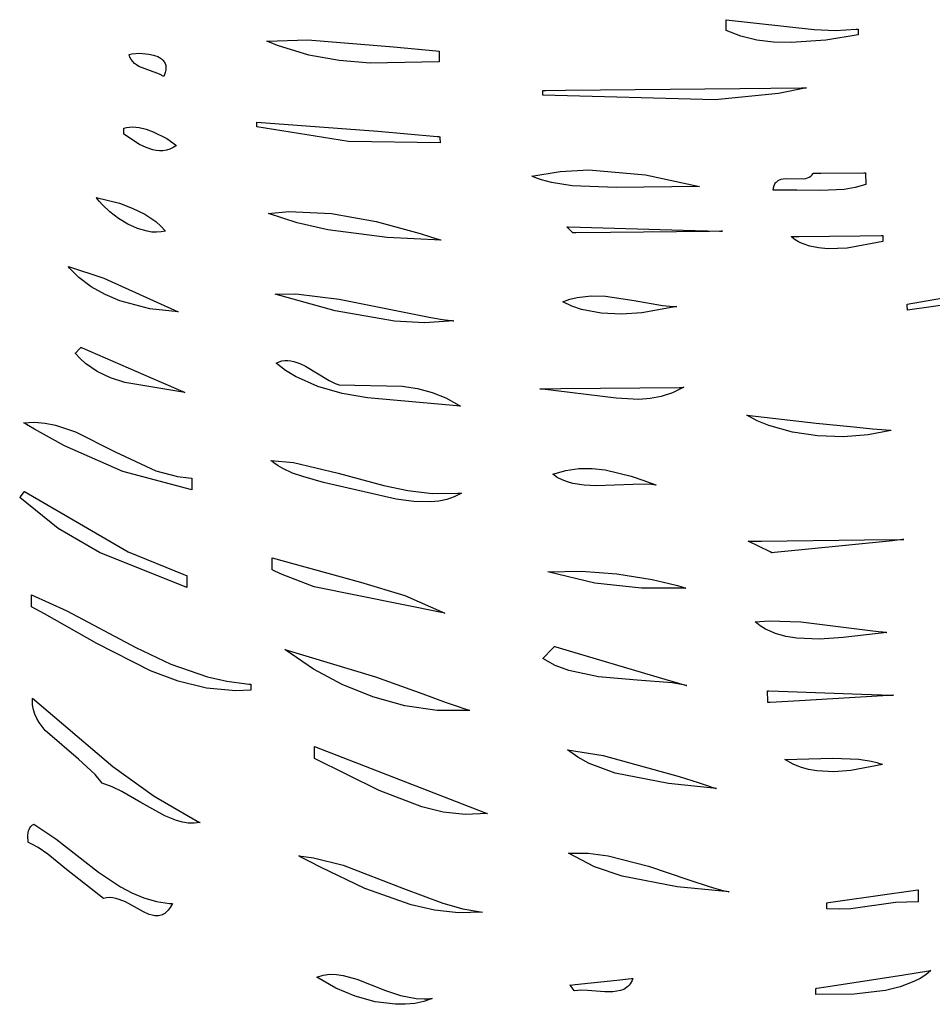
# Model space of a CAD drawing. Extents: x 21.3 to 51.6, y -34 to 34.1.
# Tile 6 of 117: x 27.8 to 29.5, y -20.6 to -18.8. Entities that reach past the tile are written whole.
import ezdxf

# ---------------------------------------------------------------- set-up
doc = ezdxf.new("R2010")
doc.units = 0

msp = doc.modelspace()

# ---------------------------------------------------------------- linework, layer by layer
at = {"layer": 'Layer 1', "color": 7, "linetype": 'CONTINUOUS'}
for p, q in [((29.075226, -18.795606), (29.236178, -18.813479)), ((29.075232, -18.796196), (29.075226, -18.795634)), ((29.075401, -18.812286), (29.075232, -18.796196)), ((29.075427, -18.814806), (29.075401, -18.812286)), ((29.07543, -18.81506), (29.075427, -18.814806)), ((29.07543, -18.81512), (29.07543, -18.81506)), ((29.102182, -18.825826), (29.075431, -18.815133)), ((29.131259, -18.832731), (29.102182, -18.825826)), ((29.236178, -18.813479), (29.275142, -18.815058)), ((29.316415, -18.823484), (29.257202, -18.83278)), ((29.275142, -18.815058), (29.31254, -18.813088)), ((29.31254, -18.813088), (29.314813, -18.81282)), ((29.314813, -18.81282), (29.315947, -18.812678)), ((29.315947, -18.812678), (29.31623, -18.812642)), ((29.31623, -18.812642), (29.316301, -18.812633)), ((29.316301, -18.812674), (29.316303, -18.812815)), ((29.316303, -18.812815), (29.316317, -18.814215)), ((29.316317, -18.814215), (29.316415, -18.823484)), ((28.235754, -18.834712), (28.311043, -18.83239)), ((28.235828, -18.834745), (28.235769, -18.83472)), ((28.236062, -18.834842), (28.235828, -18.834745)), ((28.237, -18.835231), (28.236062, -18.834842)), ((28.24074, -18.836763), (28.237, -18.835231)), ((28.255531, -18.842528), (28.24074, -18.836763)), ((28.312653, -18.860193), (28.255531, -18.842528)), ((28.311043, -18.83239), (28.467412, -18.845255)), ((29.161981, -18.836362), (29.131259, -18.832731)), ((29.193667, -18.837238), (29.161981, -18.836362)), ((29.257202, -18.83278), (29.193667, -18.837238)), ((27.984258, -18.859027), (27.988993, -18.858021)), ((27.984277, -18.859109), (27.984267, -18.859068)), ((27.984298, -18.859192), (27.984277, -18.859109)), ((27.984338, -18.859355), (27.984298, -18.859192)), ((27.984422, -18.859681), (27.984338, -18.859355)), ((27.984598, -18.860326), (27.984422, -18.859681)), ((27.984982, -18.861583), (27.984598, -18.860326)), ((27.985874, -18.86398), (27.984982, -18.861583)), ((27.988993, -18.858021), (28.003109, -18.85703)), ((28.003109, -18.85703), (28.020232, -18.858339)), ((28.020232, -18.858339), (28.028726, -18.860208)), ((28.028726, -18.860208), (28.036538, -18.863075)), ((28.368323, -18.870435), (28.312653, -18.860193)), ((28.467412, -18.845255), (28.545322, -18.852744)), ((28.545322, -18.852744), (28.550132, -18.853105)), ((28.550132, -18.853105), (28.550432, -18.853127)), ((28.550432, -18.853127), (28.550582, -18.853138)), ((28.550628, -18.853183), (28.550629, -18.853328)), ((28.550629, -18.853328), (28.550645, -18.85482)), ((28.550645, -18.85482), (28.550828, -18.872673)), ((27.988126, -18.868326), (27.985874, -18.86398)), ((27.990945, -18.872125), (27.988126, -18.868326)), ((27.994262, -18.875439), (27.990945, -18.872125)), ((27.998006, -18.878328), (27.994262, -18.875439)), ((28.002109, -18.880855), (27.998006, -18.878328)), ((28.036538, -18.863075), (28.040038, -18.864927)), ((28.040038, -18.864927), (28.043188, -18.867081)), ((28.043188, -18.867081), (28.045928, -18.869555)), ((28.045928, -18.869555), (28.048199, -18.872367)), ((28.048199, -18.872367), (28.04914, -18.873906)), ((28.04914, -18.873906), (28.049941, -18.875535)), ((28.049941, -18.875535), (28.050595, -18.877257)), ((28.050595, -18.877257), (28.051093, -18.879075)), ((28.051093, -18.879075), (28.05143, -18.88099)), ((28.424963, -18.874858), (28.368323, -18.870435)), ((28.550828, -18.872673), (28.424963, -18.874858)), ((28.039526, -18.895336), (28.002109, -18.880855)), ((28.047616, -18.899606), (28.039526, -18.895336)), ((28.050419, -18.892109), (28.047616, -18.899606)), ((28.051392, -18.887344), (28.050419, -18.892109)), ((28.051597, -18.883005), (28.051392, -18.887344)), ((28.05143, -18.88099), (28.051597, -18.883005)), ((28.740184, -18.925127), (28.740183, -18.924971)), ((28.740205, -18.92715), (28.740184, -18.925127)), ((28.740204, -18.92496), (28.740373, -18.924958)), ((28.740265, -18.932895), (28.740205, -18.92715)), ((28.740272, -18.933558), (28.740265, -18.932895)), ((28.740273, -18.933623), (28.740272, -18.933558)), ((29.055305, -18.942059), (28.740273, -18.933641)), ((28.740373, -18.924958), (28.741207, -18.924949)), ((28.741207, -18.924949), (28.744792, -18.924912)), ((28.744792, -18.924912), (28.78159, -18.92453)), ((28.78159, -18.92453), (29.100436, -18.921218)), ((29.170573, -18.930601), (29.055305, -18.942059)), ((29.100436, -18.921218), (29.212686, -18.920052)), ((29.221923, -18.919957), (29.170573, -18.930601)), ((29.212686, -18.920052), (29.221309, -18.919962)), ((29.221309, -18.919962), (29.221884, -18.919957)), ((28.217753, -18.982476), (28.438892, -18.99943)), ((28.217756, -18.982738), (28.217754, -18.982488)), ((28.217831, -18.989891), (28.217756, -18.982738)), ((27.974807, -18.993889), (27.974805, -18.993694)), ((27.974806, -18.99368), (27.979781, -18.992342)), ((27.974832, -18.996417), (27.974807, -18.993889)), ((27.974905, -19.003598), (27.974832, -18.996417)), ((27.974914, -19.004427), (27.974905, -19.003598)), ((27.974915, -19.004508), (27.974914, -19.004427)), ((28.00334, -19.02336), (27.974915, -19.004531)), ((27.979781, -18.992342), (27.985107, -18.991603)), ((27.985107, -18.991603), (27.990735, -18.991428)), ((27.990735, -18.991428), (28.002705, -18.992624)), ((28.002705, -18.992624), (28.015299, -18.995645)), ((28.015299, -18.995645), (28.02813, -19.000204)), ((28.02813, -19.000204), (28.05294, -19.012796)), ((28.217842, -18.991011), (28.217831, -18.989891)), ((28.217844, -18.991124), (28.217842, -18.991011)), ((28.385231, -19.017901), (28.217844, -18.991157)), ((28.438892, -18.99943), (28.547133, -19.008882)), ((28.015246, -19.029169), (28.00334, -19.02336)), ((28.05294, -19.012796), (28.064141, -19.020256)), ((28.064141, -19.020256), (28.06927, -19.024153)), ((28.06927, -19.024153), (28.070495, -19.025138)), ((28.552364, -19.020232), (28.385231, -19.017901)), ((28.547133, -19.008882), (28.55023, -19.009184)), ((28.55023, -19.009184), (28.551769, -19.009334)), ((28.551769, -19.009334), (28.552153, -19.009372)), ((28.552153, -19.009372), (28.552249, -19.009381)), ((28.55225, -19.009422), (28.552251, -19.009563)), ((28.552251, -19.009563), (28.552266, -19.010963)), ((28.552266, -19.010963), (28.552364, -19.020232)), ((28.027502, -19.033279), (28.015246, -19.029169)), ((28.033706, -19.034501), (28.027502, -19.033279)), ((28.039932, -19.035063), (28.033706, -19.034501)), ((28.046158, -19.034888), (28.039932, -19.035063)), ((28.052362, -19.033896), (28.046158, -19.034888)), ((28.058521, -19.03201), (28.052362, -19.033896)), ((28.064614, -19.029151), (28.058521, -19.03201)), ((28.070619, -19.02524), (28.064614, -19.029151)), ((28.070495, -19.025138), (28.070571, -19.0252)), ((28.070571, -19.0252), (28.070608, -19.025231)), ((28.720111, -19.081424), (28.771924, -19.072631)), ((28.771924, -19.072631), (28.824519, -19.070026)), ((28.824519, -19.070026), (28.92788, -19.078838)), ((29.232336, -19.07877), (29.2335, -19.077361)), ((29.2335, -19.077361), (29.234051, -19.076601)), ((29.234051, -19.076601), (29.234318, -19.076206)), ((29.234318, -19.076206), (29.234384, -19.076106)), ((29.234406, -19.076082), (29.234466, -19.076081)), ((29.234466, -19.076081), (29.234758, -19.076078)), ((29.234758, -19.076078), (29.236001, -19.076065)), ((29.236001, -19.076065), (29.248323, -19.075937)), ((29.248323, -19.075937), (29.326995, -19.07512)), ((29.326995, -19.07512), (29.329536, -19.075093)), ((29.329536, -19.075093), (29.329879, -19.07509)), ((29.32988, -19.075111), (29.32988, -19.075183)), ((29.32988, -19.075183), (29.329888, -19.075957)), ((29.329888, -19.075957), (29.330104, -19.096791)), ((28.720242, -19.08148), (28.720175, -19.081452)), ((28.720376, -19.081536), (28.720242, -19.08148)), ((28.720645, -19.081647), (28.720376, -19.081536)), ((28.721182, -19.081868), (28.720645, -19.081647)), ((28.72226, -19.082306), (28.721182, -19.081868)), ((28.724424, -19.083164), (28.72226, -19.082306)), ((28.728788, -19.084809), (28.724424, -19.083164)), ((28.737655, -19.087828), (28.728788, -19.084809)), ((28.755896, -19.092845), (28.737655, -19.087828)), ((28.794049, -19.099308), (28.755896, -19.092845)), ((28.92788, -19.078838), (29.026305, -19.099948)), ((29.162828, -19.098569), (29.164421, -19.095268)), ((29.164421, -19.095268), (29.165364, -19.093849)), ((29.165364, -19.093849), (29.166399, -19.092575)), ((29.166399, -19.092575), (29.167522, -19.091438)), ((29.167522, -19.091438), (29.168728, -19.090432)), ((29.168728, -19.090432), (29.170013, -19.089549)), ((29.170013, -19.089549), (29.172801, -19.088123)), ((29.172801, -19.088123), (29.175854, -19.087102)), ((29.175854, -19.087102), (29.179136, -19.086429)), ((29.179136, -19.086429), (29.186249, -19.085896)), ((29.186249, -19.085896), (29.216947, -19.086115)), ((29.216947, -19.086115), (29.220466, -19.085453)), ((29.220466, -19.085453), (29.223799, -19.084446)), ((29.223799, -19.084446), (29.226912, -19.083035)), ((29.226912, -19.083035), (29.229769, -19.081162)), ((29.229769, -19.081162), (29.232336, -19.07877)), ((28.874139, -19.102071), (28.794049, -19.099308)), ((29.026305, -19.099948), (28.874139, -19.102071)), ((29.160935, -19.107225), (29.161654, -19.102535)), ((29.161017, -19.107224), (29.160976, -19.107226)), ((29.1611, -19.10722), (29.161017, -19.107224)), ((29.161265, -19.107212), (29.1611, -19.10722)), ((29.161596, -19.107196), (29.161265, -19.107212)), ((29.162258, -19.107165), (29.161596, -19.107196)), ((29.161654, -19.102535), (29.162828, -19.098569)), ((29.163583, -19.107108), (29.162258, -19.107165)), ((29.166241, -19.107006), (29.163583, -19.107108)), ((29.171582, -19.106853), (29.166241, -19.107006)), ((29.182356, -19.106721), (29.171582, -19.106853)), ((29.204167, -19.106948), (29.182356, -19.106721)), ((29.24802, -19.10768), (29.204167, -19.106948)), ((29.290623, -19.105576), (29.24802, -19.10768)), ((29.31087, -19.102259), (29.290623, -19.105576)), ((29.330104, -19.096791), (29.31087, -19.102259)), ((27.924034, -19.120082), (27.966588, -19.130858)), ((27.92411, -19.120189), (27.924072, -19.120136)), ((27.924188, -19.120297), (27.92411, -19.120189)), ((27.924344, -19.120511), (27.924188, -19.120297)), ((27.924658, -19.12094), (27.924344, -19.120511)), ((27.925295, -19.121798), (27.924658, -19.12094)), ((27.926604, -19.123513), (27.925295, -19.121798)), ((27.929356, -19.126933), (27.926604, -19.123513)), ((27.935368, -19.133707), (27.929356, -19.126933)), ((27.966588, -19.130858), (27.990041, -19.13975)), ((27.949165, -19.146747), (27.935368, -19.133707)), ((27.964831, -19.158647), (27.949165, -19.146747)), ((27.990041, -19.13975), (28.01273, -19.150925)), ((28.239021, -19.149362), (28.27583, -19.146055)), ((28.291268, -19.166601), (28.239021, -19.149362)), ((28.27583, -19.146055), (28.354235, -19.149767)), ((28.354235, -19.149767), (28.4356, -19.164233)), ((27.981777, -19.168856), (27.964831, -19.158647)), ((28.01273, -19.150925), (28.032993, -19.164343)), ((28.032993, -19.164343), (28.042531, -19.172692)), ((28.347323, -19.179373), (28.291268, -19.166601)), ((28.4356, -19.164233), (28.515818, -19.18583)), ((27.999413, -19.17682), (27.981777, -19.168856)), ((28.017146, -19.181984), (27.999413, -19.17682)), ((28.025865, -19.183344), (28.017146, -19.181984)), ((28.034387, -19.183797), (28.025865, -19.183344)), ((28.042638, -19.183273), (28.034387, -19.183797)), ((28.042531, -19.172692), (28.050545, -19.181704)), ((28.050545, -19.181704), (28.042638, -19.183273)), ((28.456082, -19.193576), (28.347323, -19.179373)), ((28.515818, -19.18583), (28.535212, -19.19192)), ((28.794028, -19.183899), (28.784009, -19.174082)), ((28.784022, -19.174082), (28.784121, -19.174085)), ((28.784121, -19.174085), (28.784613, -19.174099)), ((28.784613, -19.174099), (28.786728, -19.174158)), ((28.786728, -19.174158), (28.808448, -19.174761)), ((28.794865, -19.184719), (28.794028, -19.183899)), ((28.794947, -19.184799), (28.794865, -19.184719)), ((28.79532, -19.184819), (28.794994, -19.184822)), ((28.800215, -19.184768), (28.79532, -19.184819)), ((28.863924, -19.184105), (28.800215, -19.184768)), ((28.808448, -19.174761), (28.996665, -19.179988)), ((29.04489, -19.182224), (28.863924, -19.184105)), ((28.996665, -19.179988), (29.062933, -19.181828)), ((29.065775, -19.182007), (29.04489, -19.182224)), ((29.062933, -19.181828), (29.068026, -19.18197)), ((29.06781, -19.181986), (29.065775, -19.182007)), ((29.068283, -19.181981), (29.06781, -19.181986)), ((29.068026, -19.18197), (29.068366, -19.181979)), ((29.068379, -19.18198), (29.068283, -19.181981)), ((28.554211, -19.198173), (28.456082, -19.193576)), ((28.535212, -19.19192), (28.544766, -19.195029)), ((28.544766, -19.195029), (28.549504, -19.196597)), ((28.549504, -19.196597), (28.551862, -19.197384)), ((28.551862, -19.197384), (28.553039, -19.197778)), ((28.553039, -19.197778), (28.553627, -19.197975)), ((28.553627, -19.197975), (28.55392, -19.198074)), ((28.55392, -19.198074), (28.554067, -19.198123)), ((28.554067, -19.198123), (28.554141, -19.198148)), ((29.194371, -19.191519), (29.194429, -19.191518)), ((29.194467, -19.19162), (29.194389, -19.191544)), ((29.194429, -19.191518), (29.194719, -19.191515)), ((29.194777, -19.19192), (29.194467, -19.19162)), ((29.194719, -19.191515), (29.195962, -19.191502)), ((29.196042, -19.193096), (29.194777, -19.19192)), ((29.195962, -19.191502), (29.208725, -19.19137)), ((29.201476, -19.197433), (29.196042, -19.193096)), ((29.207467, -19.201199), (29.201476, -19.197433)), ((29.213966, -19.204421), (29.207467, -19.201199)), ((29.208725, -19.19137), (29.319314, -19.190221)), ((29.22829, -19.209344), (29.213966, -19.204421)), ((29.361568, -19.200633), (29.29604, -19.21276)), ((29.319314, -19.190221), (29.358249, -19.189816)), ((29.358249, -19.189816), (29.36124, -19.189785)), ((29.36124, -19.189785), (29.361439, -19.189783)), ((29.361454, -19.189806), (29.361455, -19.189887)), ((29.361455, -19.189887), (29.361464, -19.190715)), ((29.361464, -19.190715), (29.361568, -19.200633)), ((29.244054, -19.21242), (29.22829, -19.209344)), ((29.260864, -19.213869), (29.244054, -19.21242)), ((29.29604, -19.21276), (29.260864, -19.213869)), ((27.873259, -19.246484), (27.938059, -19.26776)), ((27.873325, -19.246569), (27.873291, -19.246526)), ((27.873393, -19.246654), (27.873325, -19.246569)), ((27.873528, -19.246824), (27.873393, -19.246654)), ((27.873801, -19.247163), (27.873528, -19.246824)), ((27.874348, -19.247839), (27.873801, -19.247163)), ((27.875455, -19.249182), (27.874348, -19.247839)), ((27.877717, -19.251829), (27.875455, -19.249182)), ((27.882428, -19.256972), (27.877717, -19.251829)), ((27.892551, -19.266655), (27.882428, -19.256972)), ((27.915219, -19.283688), (27.892551, -19.266655)), ((27.938059, -19.26776), (28.073781, -19.329039)), ((29.406175, -19.315191), (29.71528, -19.261225)), ((27.9404, -19.297745), (27.915219, -19.283688)), ((29.724453, -19.282333), (29.406277, -19.326043)), ((27.96723, -19.308987), (27.9404, -19.297745)), ((28.022385, -19.323673), (27.96723, -19.308987)), ((28.251403, -19.29681), (28.288885, -19.296256)), ((28.361021, -19.327464), (28.251403, -19.29681)), ((28.288885, -19.296256), (28.368231, -19.305782)), ((28.368231, -19.305782), (28.535625, -19.339698)), ((28.776749, -19.310885), (28.789722, -19.306199)), ((28.793084, -19.319047), (28.776749, -19.310885)), ((28.789722, -19.306199), (28.802709, -19.302892)), ((28.802709, -19.302892), (28.828719, -19.299832)), ((28.828719, -19.299832), (28.854769, -19.300536)), ((28.854769, -19.300536), (28.906938, -19.308556)), ((28.906938, -19.308556), (28.959119, -19.317592)), ((28.073781, -19.329039), (28.022385, -19.323673)), ((28.46937, -19.346355), (28.361021, -19.327464)), ((28.811044, -19.32515), (28.793084, -19.319047)), ((28.846531, -19.331598), (28.811044, -19.32515)), ((28.985181, -19.319567), (28.920958, -19.330811)), ((28.959119, -19.317592), (28.972154, -19.318913)), ((28.972154, -19.318913), (28.978669, -19.319332)), ((28.978669, -19.319332), (28.981926, -19.319474)), ((28.981926, -19.319474), (28.983554, -19.319526)), ((28.983554, -19.319526), (28.984368, -19.319548)), ((28.984368, -19.319548), (28.984775, -19.319557)), ((28.984775, -19.319557), (28.984979, -19.319562)), ((28.984979, -19.319562), (28.985081, -19.319564)), ((28.985081, -19.319564), (28.985132, -19.319565)), ((29.406165, -19.315401), (29.406163, -19.315206)), ((29.406192, -19.317929), (29.406165, -19.315401)), ((29.406267, -19.32511), (29.406192, -19.317929)), ((29.406276, -19.325939), (29.406267, -19.32511)), ((29.406277, -19.32602), (29.406276, -19.325939)), ((28.523705, -19.348997), (28.46937, -19.346355)), ((28.577443, -19.345508), (28.523705, -19.348997)), ((28.535625, -19.339698), (28.556596, -19.342922)), ((28.556596, -19.342922), (28.567039, -19.344302)), ((28.567039, -19.344302), (28.572247, -19.344927)), ((28.572247, -19.344927), (28.574848, -19.345223)), ((28.574848, -19.345223), (28.576147, -19.345367)), ((28.576147, -19.345367), (28.576797, -19.345437)), ((28.576797, -19.345437), (28.577122, -19.345472)), ((28.577122, -19.345472), (28.577284, -19.34549)), ((28.577284, -19.34549), (28.577365, -19.345499)), ((28.577365, -19.345499), (28.577406, -19.345503)), ((28.883909, -19.333096), (28.846531, -19.331598)), ((28.920958, -19.330811), (28.883909, -19.333096)), ((27.88668, -19.403841), (27.893786, -19.396584)), ((27.893786, -19.396584), (27.896287, -19.394029)), ((27.896287, -19.394029), (27.89648, -19.393832)), ((27.896502, -19.393822), (27.896568, -19.393851)), ((27.896568, -19.393851), (27.896897, -19.393994)), ((27.896897, -19.393994), (27.898308, -19.394609)), ((27.898308, -19.394609), (27.912796, -19.400924)), ((27.912796, -19.400924), (28.03833, -19.455639)), ((27.894596, -19.414521), (27.885757, -19.404783)), ((27.88578, -19.40476), (27.88586, -19.404678)), ((27.88586, -19.404678), (27.88668, -19.403841)), ((27.904298, -19.423261), (27.894596, -19.414521)), ((28.258165, -19.420302), (28.263603, -19.418756)), ((28.263603, -19.418756), (28.269025, -19.41797)), ((28.269025, -19.41797), (28.274434, -19.417883)), ((28.274434, -19.417883), (28.279832, -19.41843)), ((28.279832, -19.41843), (28.28522, -19.419549)), ((28.28522, -19.419549), (28.295978, -19.423251)), ((27.925998, -19.438007), (27.904298, -19.423261)), ((27.950275, -19.449534), (27.925998, -19.438007)), ((28.25271, -19.422673), (28.258165, -19.420302)), ((28.269797, -19.436005), (28.25271, -19.422673)), ((28.288354, -19.447481), (28.269797, -19.436005)), ((28.295978, -19.423251), (28.306722, -19.428484)), ((28.306722, -19.428484), (28.349898, -19.454636)), ((27.976546, -19.458356), (27.950275, -19.449534)), ((28.03833, -19.455639), (28.082525, -19.474902)), ((28.32911, -19.465497), (28.288354, -19.447481)), ((28.349898, -19.454636), (28.360822, -19.459957)), ((28.086161, -19.476487), (27.976546, -19.458356)), ((28.373439, -19.477995), (28.32911, -19.465497)), ((28.360822, -19.459957), (28.366315, -19.462088)), ((28.366315, -19.462088), (28.367692, -19.462555)), ((28.367692, -19.462555), (28.368036, -19.462667)), ((28.368036, -19.462667), (28.368122, -19.462695)), ((28.368154, -19.462704), (28.483435, -19.464778)), ((28.483435, -19.464778), (28.511105, -19.469243)), ((28.511105, -19.469243), (28.537744, -19.476211)), ((28.874329, -19.4865), (28.734994, -19.469743)), ((28.735014, -19.469743), (28.735177, -19.469742)), ((28.735177, -19.469742), (28.73598, -19.469733)), ((28.73598, -19.469733), (28.7394, -19.469698)), ((28.7394, -19.469698), (28.773285, -19.469346)), ((28.773285, -19.469346), (28.989632, -19.467098)), ((28.997563, -19.467016), (28.976982, -19.47712)), ((28.989632, -19.467098), (28.996621, -19.467025)), ((28.996621, -19.467025), (28.997564, -19.467015)), ((28.082525, -19.474902), (28.08592, -19.476382)), ((28.08592, -19.476382), (28.086146, -19.47648)), ((28.419802, -19.486247), (28.373439, -19.477995)), ((28.589917, -19.501637), (28.419802, -19.486247)), ((28.537744, -19.476211), (28.563067, -19.486142)), ((28.563067, -19.486142), (28.586789, -19.4995)), ((28.915693, -19.489083), (28.874329, -19.4865)), ((28.936136, -19.48768), (28.915693, -19.489083)), ((28.956536, -19.483851), (28.936136, -19.48768)), ((28.976982, -19.47712), (28.956536, -19.483851)), ((28.586789, -19.4995), (28.589627, -19.501434)), ((28.589627, -19.501434), (28.589804, -19.501557)), ((28.589804, -19.501557), (28.589892, -19.501619)), ((29.113116, -19.517901), (29.239685, -19.532591)), ((29.132138, -19.528139), (29.113116, -19.517901)), ((27.791589, -19.531633), (27.811322, -19.530752)), ((27.791662, -19.53168), (27.791604, -19.531645)), ((27.791897, -19.531821), (27.791662, -19.53168)), ((27.792836, -19.532382), (27.791897, -19.531821)), ((27.796573, -19.53461), (27.792836, -19.532382)), ((27.811236, -19.543262), (27.796573, -19.53461)), ((27.866389, -19.574024), (27.811236, -19.543262)), ((27.811322, -19.530752), (27.830612, -19.532311)), ((27.830612, -19.532311), (27.849529, -19.535992)), ((27.849529, -19.535992), (27.886518, -19.548451)), ((29.153382, -19.536856), (29.132138, -19.528139)), ((29.196175, -19.548756), (29.153382, -19.536856)), ((29.239685, -19.532591), (29.30866, -19.53937)), ((29.30866, -19.53937), (29.342789, -19.542546)), ((29.375999, -19.545555), (29.334785, -19.554038)), ((29.342789, -19.542546), (29.359542, -19.544073)), ((29.359542, -19.544073), (29.367812, -19.544819)), ((29.367812, -19.544819), (29.371917, -19.545188)), ((29.371917, -19.545188), (29.373962, -19.545372)), ((29.373962, -19.545372), (29.374982, -19.545463)), ((29.374982, -19.545463), (29.375492, -19.545509)), ((29.375492, -19.545509), (29.375747, -19.545532)), ((29.375747, -19.545532), (29.375874, -19.545543)), ((29.375874, -19.545543), (29.375938, -19.545549)), ((27.886518, -19.548451), (27.959056, -19.584849)), ((29.242353, -19.555608), (29.196175, -19.548756)), ((29.289396, -19.557379), (29.242353, -19.555608)), ((29.334785, -19.554038), (29.289396, -19.557379)), ((27.972507, -19.62057), (27.866389, -19.574024)), ((27.959056, -19.584849), (28.033364, -19.619607)), ((28.243715, -19.600724), (28.284413, -19.604581)), ((28.243787, -19.600793), (28.243729, -19.600741)), ((28.244019, -19.601), (28.243787, -19.600793)), ((28.24495, -19.601817), (28.244019, -19.601)), ((28.24876, -19.604949), (28.24495, -19.601817)), ((28.256757, -19.610589), (28.24876, -19.604949)), ((28.265193, -19.615488), (28.256757, -19.610589)), ((28.283087, -19.623494), (28.265193, -19.615488)), ((28.284413, -19.604581), (28.366002, -19.623514)), ((28.782025, -19.618612), (28.806023, -19.615226)), ((28.806023, -19.615226), (28.830157, -19.615094)), ((28.830157, -19.615094), (28.854269, -19.617709)), ((28.854269, -19.617709), (28.901793, -19.62915)), ((28.098864, -19.654314), (27.972507, -19.62057)), ((28.033364, -19.619607), (28.072565, -19.630014)), ((28.072565, -19.630014), (28.09292, -19.632362)), ((28.09292, -19.632362), (28.098099, -19.632598)), ((28.098099, -19.632598), (28.098424, -19.632607)), ((28.098424, -19.632607), (28.098586, -19.632612)), ((28.098586, -19.632612), (28.098627, -19.632613)), ((28.098636, -19.63266), (28.098637, -19.632821)), ((28.098637, -19.632821), (28.098655, -19.634478)), ((28.098655, -19.634478), (28.098864, -19.654314)), ((28.301851, -19.629833), (28.283087, -19.623494)), ((28.33962, -19.640964), (28.301851, -19.629833)), ((28.366002, -19.623514), (28.44983, -19.646592)), ((28.75832, -19.625759), (28.782025, -19.618612)), ((28.766684, -19.631381), (28.75832, -19.625759)), ((28.775633, -19.635977), (28.766684, -19.631381)), ((28.785096, -19.639639), (28.775633, -19.635977)), ((28.901793, -19.62915), (28.924889, -19.636963)), ((28.472125, -19.671233), (28.33962, -19.640964)), ((28.44983, -19.646592), (28.493326, -19.655631)), ((28.795003, -19.642457), (28.785096, -19.639639)), ((28.81587, -19.645932), (28.795003, -19.642457)), ((28.837674, -19.647134), (28.81587, -19.645932)), ((28.904599, -19.644351), (28.837674, -19.647134)), ((28.934306, -19.644142), (28.904599, -19.644351)), ((28.924889, -19.636963), (28.936202, -19.641171)), ((28.947331, -19.645495), (28.934306, -19.644142)), ((28.936202, -19.641171), (28.941791, -19.643323)), ((28.941791, -19.643323), (28.944568, -19.644407)), ((28.944568, -19.644407), (28.945952, -19.644951)), ((28.945952, -19.644951), (28.946642, -19.645223)), ((28.946642, -19.645223), (28.946987, -19.645359)), ((28.946987, -19.645359), (28.94716, -19.645427)), ((28.94716, -19.645427), (28.947246, -19.645461)), ((28.947246, -19.645461), (28.947289, -19.645478)), ((27.854665, -19.724945), (27.784324, -19.668436)), ((27.78433, -19.668429), (27.784356, -19.668395)), ((27.784356, -19.668395), (27.784468, -19.668253)), ((27.784468, -19.668253), (27.785573, -19.666841)), ((27.785573, -19.666841), (27.792632, -19.657826)), ((27.792632, -19.657826), (27.792879, -19.657511)), ((27.792891, -19.657495), (27.982751, -19.767714)), ((28.504372, -19.675809), (28.472125, -19.671233)), ((28.493326, -19.655631), (28.538274, -19.66084)), ((28.538274, -19.66084), (28.584971, -19.660598)), ((28.56471, -19.671636), (28.550338, -19.674788)), ((28.578477, -19.666781), (28.56471, -19.671636)), ((28.591563, -19.660047), (28.578477, -19.666781)), ((28.584971, -19.660598), (28.590946, -19.660104)), ((28.590946, -19.660104), (28.59132, -19.660069)), ((28.59132, -19.660069), (28.591508, -19.660052)), ((28.591508, -19.660052), (28.591555, -19.660048)), ((28.53544, -19.676417), (28.504372, -19.675809)), ((28.550338, -19.674788), (28.53544, -19.676417)), ((27.929956, -19.768381), (27.854665, -19.724945)), ((29.155382, -19.767346), (29.115509, -19.747921)), ((29.115522, -19.74792), (29.115621, -19.747919)), ((29.115621, -19.747919), (29.116113, -19.747914)), ((29.116113, -19.747914), (29.118227, -19.747892)), ((29.118227, -19.747892), (29.139938, -19.747667)), ((29.139938, -19.747667), (29.32808, -19.745713)), ((29.379093, -19.747048), (29.21982, -19.763068)), ((29.32808, -19.745713), (29.394322, -19.745025)), ((29.397475, -19.745199), (29.379093, -19.747048)), ((29.394322, -19.745025), (29.399412, -19.744972)), ((29.399265, -19.745019), (29.397475, -19.745199)), ((29.399682, -19.744977), (29.399265, -19.745019)), ((29.399412, -19.744972), (29.399752, -19.744968)), ((29.399766, -19.744969), (29.399682, -19.744977)), ((28.089864, -19.832369), (27.929956, -19.768381)), ((27.982751, -19.767714), (28.084215, -19.808833)), ((28.245565, -19.779081), (28.245561, -19.778693)), ((28.245562, -19.778665), (28.40711, -19.82259)), ((28.245617, -19.784138), (28.245565, -19.779081)), ((29.158714, -19.768969), (29.155382, -19.767346)), ((29.159039, -19.769127), (29.158714, -19.768969)), ((29.159114, -19.769164), (29.159039, -19.769127)), ((29.15944, -19.769142), (29.159153, -19.76917)), ((29.163747, -19.768708), (29.15944, -19.769142)), ((29.21982, -19.763068), (29.163747, -19.768708)), ((28.245766, -19.7985), (28.245617, -19.784138)), ((28.084215, -19.808833), (28.087485, -19.809945)), ((28.087485, -19.809945), (28.089123, -19.810497)), ((28.089123, -19.810497), (28.089533, -19.810634)), ((28.089533, -19.810634), (28.089635, -19.810669)), ((28.089635, -19.810684), (28.089636, -19.81075)), ((28.089636, -19.81075), (28.089639, -19.811033)), ((28.089639, -19.811033), (28.089669, -19.813833)), ((28.089669, -19.813833), (28.089864, -19.832369)), ((28.245783, -19.800158), (28.245766, -19.7985)), ((28.245784, -19.800319), (28.245783, -19.800158)), ((28.245855, -19.800401), (28.245802, -19.800374)), ((28.246066, -19.800509), (28.245855, -19.800401)), ((28.246911, -19.800937), (28.246066, -19.800509)), ((28.250307, -19.802633), (28.246911, -19.800937)), ((28.264121, -19.809136), (28.250307, -19.802633)), ((28.322436, -19.831071), (28.264121, -19.809136)), ((28.749316, -19.803814), (28.810615, -19.802769)), ((28.835074, -19.824436), (28.749316, -19.803814)), ((28.810615, -19.802769), (28.875228, -19.807388)), ((28.875228, -19.807388), (28.9399, -19.817702)), ((28.561293, -19.879554), (28.322436, -19.831071)), ((28.40711, -19.82259), (28.487915, -19.847389)), ((28.920201, -19.833965), (28.835074, -19.824436)), ((29.001373, -19.833748), (28.920201, -19.833965)), ((28.9399, -19.817702), (28.971241, -19.825007)), ((28.971241, -19.825007), (28.986484, -19.829197)), ((28.986484, -19.829197), (28.993977, -19.831427)), ((28.993977, -19.831427), (28.997688, -19.832576)), ((28.997688, -19.832576), (28.999535, -19.833159)), ((28.999535, -19.833159), (29.000456, -19.833452)), ((29.000456, -19.833452), (29.000916, -19.8336)), ((29.000916, -19.8336), (29.001146, -19.833674)), ((29.001146, -19.833674), (29.001261, -19.83371)), ((29.001261, -19.83371), (29.001318, -19.833729)), ((27.805703, -19.846235), (27.805702, -19.846188)), ((27.805705, -19.846416), (27.805703, -19.846235)), ((27.805754, -19.851206), (27.805705, -19.846416)), ((27.80571, -19.846176), (27.87067, -19.875404)), ((27.805906, -19.865871), (27.805754, -19.851206)), ((28.487915, -19.847389), (28.561293, -19.879554)), ((27.805924, -19.86763), (27.805906, -19.865871)), ((27.805927, -19.867873), (27.805924, -19.86763)), ((27.829666, -19.880587), (27.805927, -19.867873)), ((27.925294, -19.93487), (27.829666, -19.880587)), ((27.87067, -19.875404), (27.996605, -19.942308)), ((29.127891, -19.895369), (29.153618, -19.893187)), ((29.137301, -19.902451), (29.127891, -19.895369)), ((29.147312, -19.908479), (29.137301, -19.902451)), ((29.153618, -19.893187), (29.211549, -19.895264)), ((29.211549, -19.895264), (29.338215, -19.911105)), ((29.165073, -19.916336), (29.147312, -19.908479)), ((29.184077, -19.921801), (29.165073, -19.916336)), ((29.204067, -19.925184), (29.184077, -19.921801)), ((29.368984, -19.914567), (29.288808, -19.924109)), ((29.338215, -19.911105), (29.353746, -19.912955)), ((29.353746, -19.912955), (29.361407, -19.913794)), ((29.361407, -19.913794), (29.365207, -19.914189)), ((29.365207, -19.914189), (29.367099, -19.91438)), ((29.367099, -19.91438), (29.368043, -19.914474)), ((29.368043, -19.914474), (29.368515, -19.91452)), ((29.368515, -19.91452), (29.36875, -19.914543)), ((29.36875, -19.914543), (29.368868, -19.914555)), ((29.368868, -19.914555), (29.368927, -19.914561)), ((28.023417, -19.98455), (27.925294, -19.93487)), ((28.756171, -19.945943), (28.761176, -19.940834)), ((28.761176, -19.940834), (28.76156, -19.940441)), ((28.761599, -19.940416), (28.761683, -19.940441)), ((28.761683, -19.940441), (28.762102, -19.940564)), ((28.762102, -19.940564), (28.7639, -19.941095)), ((28.7639, -19.941095), (28.782357, -19.946539)), ((29.24599, -19.926947), (29.204067, -19.925184)), ((29.288808, -19.924109), (29.24599, -19.926947)), ((27.996605, -19.942308), (28.060711, -19.972622)), ((28.268997, -19.945531), (28.434455, -19.995625)), ((28.321181, -19.981673), (28.268997, -19.945531)), ((28.741957, -19.960454), (28.756171, -19.945943)), ((28.782357, -19.946539), (28.942287, -19.993713)), ((28.060711, -19.972622), (28.127664, -19.995934)), ((28.762876, -19.974809), (28.740112, -19.962338)), ((28.74012, -19.962329), (28.740157, -19.962291)), ((28.740157, -19.962291), (28.740317, -19.962128)), ((28.740317, -19.962128), (28.741957, -19.960454)), ((28.787807, -19.984152), (28.762876, -19.974809)), ((28.074005, -20.003461), (28.023417, -19.98455)), ((28.373625, -20.009841), (28.321181, -19.981673)), ((28.434455, -19.995625), (28.520707, -20.02684)), ((28.841859, -19.995578), (28.787807, -19.984152)), ((28.912665, -20.001807), (28.841859, -19.995578)), ((28.942287, -19.993713), (28.998591, -20.010321)), ((28.125928, -20.016178), (28.074005, -20.003461)), ((28.127664, -19.995934), (28.162697, -20.003814)), ((28.162697, -20.003814), (28.199029, -20.008564)), ((28.199029, -20.008564), (28.203671, -20.008915)), ((28.203671, -20.008915), (28.206001, -20.009069)), ((28.206001, -20.009069), (28.206585, -20.009105)), ((28.206585, -20.009105), (28.206658, -20.00911)), ((28.206722, -20.009154), (28.206724, -20.009296)), ((28.206724, -20.009296), (28.206738, -20.010696)), ((28.206738, -20.010696), (28.206832, -20.019964)), ((28.429653, -20.032536), (28.373625, -20.009841)), ((28.97672, -20.006856), (28.912665, -20.001807)), ((29.003224, -20.011688), (28.97672, -20.006856)), ((28.998591, -20.010321), (29.002916, -20.011597)), ((29.002916, -20.011597), (29.003204, -20.011682)), ((28.179422, -20.021021), (28.125928, -20.016178)), ((28.206832, -20.019964), (28.179422, -20.021021)), ((28.520707, -20.02684), (28.563806, -20.042308)), ((29.151104, -20.040839), (29.150899, -20.021003)), ((29.150909, -20.021004), (29.150989, -20.021007)), ((29.150989, -20.021007), (29.151388, -20.021021)), ((29.151388, -20.021021), (29.153099, -20.021084)), ((29.153099, -20.021084), (29.170676, -20.02173)), ((29.170676, -20.02173), (29.322989, -20.02733)), ((29.361272, -20.030602), (29.209104, -20.039365)), ((29.322989, -20.02733), (29.376616, -20.029302)), ((29.378833, -20.029591), (29.361272, -20.030602)), ((29.376616, -20.029302), (29.380738, -20.029453)), ((29.380544, -20.029492), (29.378833, -20.029591)), ((29.380942, -20.029469), (29.380544, -20.029492)), ((29.380738, -20.029453), (29.381012, -20.029463)), ((29.381023, -20.029465), (29.380942, -20.029469)), ((27.80756, -20.038092), (27.807624, -20.035751)), ((27.808035, -20.047158), (27.80756, -20.038092)), ((27.807624, -20.035751), (27.807652, -20.035161)), ((27.807652, -20.035161), (27.80766, -20.035013)), ((27.807667, -20.034968), (27.954258, -20.159468)), ((27.80962, -20.05578), (27.808035, -20.047158)), ((28.487996, -20.048685), (28.429653, -20.032536)), ((28.547381, -20.057212), (28.487996, -20.048685)), ((28.563806, -20.042308), (28.585235, -20.049797)), ((29.151121, -20.042497), (29.151104, -20.040839)), ((29.151123, -20.042658), (29.151121, -20.042497)), ((29.151418, -20.042687), (29.151144, -20.042703)), ((29.155534, -20.04245), (29.151418, -20.042687)), ((29.209104, -20.039365), (29.155534, -20.04245)), ((27.812228, -20.063999), (27.80962, -20.05578)), ((27.815771, -20.071856), (27.812228, -20.063999)), ((28.606537, -20.057043), (28.547381, -20.057212)), ((28.585235, -20.049797), (28.595905, -20.053454)), ((28.595905, -20.053454), (28.601228, -20.055257)), ((28.601228, -20.055257), (28.603885, -20.056152)), ((28.603885, -20.056152), (28.605213, -20.056598)), ((28.605213, -20.056598), (28.605877, -20.056821)), ((28.605877, -20.056821), (28.606209, -20.056932)), ((28.606209, -20.056932), (28.606375, -20.056987)), ((28.606375, -20.056987), (28.606458, -20.057015)), ((28.606458, -20.057015), (28.606499, -20.057029)), ((27.820164, -20.079392), (27.815771, -20.071856)), ((27.83115, -20.093666), (27.820164, -20.079392)), ((27.891711, -20.146154), (27.83115, -20.093666)), ((28.322931, -20.123345), (28.322927, -20.122956)), ((28.322983, -20.128402), (28.322931, -20.123345)), ((28.322932, -20.122931), (28.633559, -20.243479)), ((28.323132, -20.142764), (28.322983, -20.128402)), ((28.785249, -20.128976), (28.850328, -20.139218)), ((28.804059, -20.142332), (28.785249, -20.128976)), ((28.850328, -20.139218), (28.989622, -20.177514)), ((27.922248, -20.174241), (27.891711, -20.146154)), ((28.323149, -20.144422), (28.323132, -20.142764)), ((28.323151, -20.144583), (28.323149, -20.144422)), ((28.441305, -20.203288), (28.323151, -20.144629)), ((28.825122, -20.153722), (28.804059, -20.142332)), ((28.872281, -20.171352), (28.825122, -20.153722)), ((29.182588, -20.146551), (29.269917, -20.144557)), ((29.197678, -20.155399), (29.182588, -20.146551)), ((29.211277, -20.160873), (29.197678, -20.155399)), ((29.269917, -20.144557), (29.317478, -20.146369)), ((29.360638, -20.155551), (29.303147, -20.166722)), ((29.317478, -20.146369), (29.339936, -20.149781)), ((29.339936, -20.149781), (29.350548, -20.152339)), ((29.350548, -20.152339), (29.355664, -20.153859)), ((29.355664, -20.153859), (29.35817, -20.154683)), ((29.35817, -20.154683), (29.359409, -20.155111)), ((29.359409, -20.155111), (29.360025, -20.155329)), ((29.360025, -20.155329), (29.360333, -20.15544)), ((29.360333, -20.15544), (29.360486, -20.155495)), ((29.360486, -20.155495), (29.360563, -20.155523)), ((29.360563, -20.155523), (29.360601, -20.155537)), ((27.935151, -20.189897), (27.922248, -20.174241)), ((27.954258, -20.159468), (28.029886, -20.21375)), ((28.969691, -20.190633), (28.872281, -20.171352)), ((29.225674, -20.16482), (29.211277, -20.160873)), ((29.240683, -20.167385), (29.225674, -20.16482)), ((29.271798, -20.168947), (29.240683, -20.167385)), ((29.303147, -20.166722), (29.271798, -20.168947)), ((27.953246, -20.196519), (27.935151, -20.189897)), ((29.057267, -20.199936), (28.969691, -20.190633)), ((28.989622, -20.177514), (29.023954, -20.188745)), ((29.023954, -20.188745), (29.040765, -20.194368)), ((27.971045, -20.205032), (27.953246, -20.196519)), ((28.005913, -20.225116), (27.971045, -20.205032)), ((28.518898, -20.233322), (28.441305, -20.203288)), ((29.040765, -20.194368), (29.049058, -20.197162)), ((29.049058, -20.197162), (29.053174, -20.198552)), ((29.053174, -20.198552), (29.055225, -20.199245)), ((29.055225, -20.199245), (29.056248, -20.199591)), ((29.056248, -20.199591), (29.056758, -20.199764)), ((29.056758, -20.199764), (29.057014, -20.19985)), ((29.057014, -20.19985), (29.057142, -20.199893)), ((29.057142, -20.199893), (29.057205, -20.199915)), ((28.049375, -20.249618), (28.005913, -20.225116)), ((28.029886, -20.21375), (28.10832, -20.259098)), ((28.558401, -20.242856), (28.518898, -20.233322)), ((28.598393, -20.247284), (28.558401, -20.242856)), ((28.638886, -20.245519), (28.598393, -20.247284)), ((28.633559, -20.243479), (28.638558, -20.245393)), ((28.638558, -20.245393), (28.638869, -20.245512)), ((27.807957, -20.266221), (27.809411, -20.265329)), ((27.809411, -20.265329), (27.809798, -20.265118)), ((27.809798, -20.265118), (27.809995, -20.265015)), ((27.809995, -20.265015), (27.810045, -20.26499)), ((27.810061, -20.264986), (27.850618, -20.291867)), ((28.070881, -20.258314), (28.049375, -20.249618)), ((28.081614, -20.261181), (28.070881, -20.258314)), ((28.092347, -20.262835), (28.081614, -20.261181)), ((28.10309, -20.263106), (28.092347, -20.262835)), ((28.113855, -20.261826), (28.10309, -20.263106)), ((28.10832, -20.259098), (28.113337, -20.261573)), ((28.113337, -20.261573), (28.113651, -20.261726)), ((28.113651, -20.261726), (28.113808, -20.261803)), ((28.113808, -20.261803), (28.113847, -20.261822)), ((27.799335, -20.286043), (27.79985, -20.280044)), ((27.79985, -20.280044), (27.800464, -20.277143)), ((27.800464, -20.277143), (27.801393, -20.274366)), ((27.801393, -20.274366), (27.802695, -20.271753)), ((27.802695, -20.271753), (27.804426, -20.269348)), ((27.804426, -20.269348), (27.805472, -20.268236)), ((27.805472, -20.268236), (27.806646, -20.267192)), ((27.806646, -20.267192), (27.807957, -20.266221)), ((27.799545, -20.297648), (27.799335, -20.286043)), ((27.799618, -20.297683), (27.799581, -20.297666)), ((27.799692, -20.297717), (27.799618, -20.297683)), ((27.799839, -20.297786), (27.799692, -20.297717)), ((27.800132, -20.297924), (27.799839, -20.297786)), ((27.800719, -20.298201), (27.800132, -20.297924)), ((27.80189, -20.298764), (27.800719, -20.298201)), ((27.804223, -20.299919), (27.80189, -20.298764)), ((27.808854, -20.302346), (27.804223, -20.299919)), ((27.850618, -20.291867), (27.928319, -20.352301)), ((27.817985, -20.30763), (27.808854, -20.302346)), ((27.835785, -20.319652), (27.817985, -20.30763)), ((28.78721, -20.317767), (28.82321, -20.317715)), ((28.834589, -20.342435), (28.78721, -20.317767)), ((28.82321, -20.317715), (28.85959, -20.32244)), ((27.870051, -20.347372), (27.835785, -20.319652)), ((28.294623, -20.322885), (28.321409, -20.326149)), ((28.294695, -20.322926), (28.294657, -20.322905)), ((28.29477, -20.322966), (28.294695, -20.322926)), ((28.29492, -20.323047), (28.29477, -20.322966)), ((28.295221, -20.32321), (28.29492, -20.323047)), ((28.295822, -20.323534), (28.295221, -20.32321)), ((28.297026, -20.324183), (28.295822, -20.323534)), ((28.299437, -20.325482), (28.297026, -20.324183)), ((28.304274, -20.328079), (28.299437, -20.325482)), ((28.314003, -20.333272), (28.304274, -20.328079)), ((28.333675, -20.343606), (28.314003, -20.333272)), ((28.321409, -20.326149), (28.375523, -20.339722)), ((28.85959, -20.32244), (28.933139, -20.341751)), ((27.937336, -20.400385), (27.870051, -20.347372)), ((27.928319, -20.352301), (27.968371, -20.37918)), ((28.414912, -20.382369), (28.333675, -20.343606)), ((28.375523, -20.339722), (28.485376, -20.382031)), ((28.885322, -20.360027), (28.834589, -20.342435)), ((28.933139, -20.341751), (29.007154, -20.366754)), ((28.985369, -20.379282), (28.885322, -20.360027)), ((29.007154, -20.366754), (29.044116, -20.378594)), ((27.968371, -20.37918), (27.989334, -20.390325)), ((27.989334, -20.390325), (28.011164, -20.399385)), ((28.499411, -20.412145), (28.414912, -20.382369)), ((28.485376, -20.382031), (28.557568, -20.408963)), ((29.080928, -20.388503), (28.985369, -20.379282)), ((29.044116, -20.378594), (29.062547, -20.38386)), ((29.062547, -20.38386), (29.071746, -20.386268)), ((29.071746, -20.386268), (29.07634, -20.387409)), ((29.07634, -20.387409), (29.078636, -20.387962)), ((29.078636, -20.387962), (29.079783, -20.388234)), ((29.079783, -20.388234), (29.080357, -20.388369)), ((29.080357, -20.388369), (29.080644, -20.388436)), ((29.080644, -20.388436), (29.080787, -20.38847)), ((29.080787, -20.38847), (29.080859, -20.388487)), ((29.283427, -20.404936), (29.420919, -20.385625)), ((29.420919, -20.385625), (29.425362, -20.385001)), ((29.425362, -20.385001), (29.425962, -20.384917)), ((29.425962, -20.384932), (29.425963, -20.384998)), ((29.425963, -20.384998), (29.425966, -20.385281)), ((29.425966, -20.385281), (29.425995, -20.388081)), ((29.425995, -20.388081), (29.426186, -20.406617)), ((27.942937, -20.399231), (27.937336, -20.400385)), ((27.948539, -20.39889), (27.942937, -20.399231)), ((27.95439, -20.399306), (27.948539, -20.39889)), ((27.960226, -20.400413), (27.95439, -20.399306)), ((27.966041, -20.402111), (27.960226, -20.400413)), ((27.977572, -20.40688), (27.966041, -20.402111)), ((27.988916, -20.412812), (27.977572, -20.40688)), ((28.011164, -20.399385), (28.034043, -20.405942)), ((28.034043, -20.405942), (28.058152, -20.409579)), ((28.557568, -20.408963), (28.59374, -20.419136)), ((29.259099, -20.408682), (29.259096, -20.408369)), ((29.259193, -20.417622), (29.259099, -20.408682)), ((29.259109, -20.408352), (29.259212, -20.408337)), ((29.259212, -20.408337), (29.259722, -20.408266)), ((29.259722, -20.408266), (29.261895, -20.407961)), ((29.261895, -20.407961), (29.283427, -20.404936)), ((29.384829, -20.407828), (29.303021, -20.41919)), ((29.426186, -20.406617), (29.384829, -20.407828)), ((28.010786, -20.424959), (27.988916, -20.412812)), ((28.021179, -20.429573), (28.010786, -20.424959)), ((28.051522, -20.426318), (28.049408, -20.427959)), ((28.055627, -20.422151), (28.051522, -20.426318)), ((28.059558, -20.416722), (28.055627, -20.422151)), ((28.058152, -20.409579), (28.061262, -20.409808)), ((28.063307, -20.409932), (28.059558, -20.416722)), ((28.061262, -20.409808), (28.062825, -20.409902)), ((28.062825, -20.409902), (28.063216, -20.409924)), ((28.063216, -20.409924), (28.063265, -20.409926)), ((28.542546, -20.421633), (28.499411, -20.412145)), ((28.58609, -20.426436), (28.542546, -20.421633)), ((28.629907, -20.425743), (28.58609, -20.426436)), ((28.59374, -20.419136), (28.629907, -20.425743)), ((29.259208, -20.419022), (29.259193, -20.417622)), ((29.25921, -20.419163), (29.259208, -20.419022)), ((29.281533, -20.420197), (29.25921, -20.419204)), ((29.303021, -20.41919), (29.281533, -20.420197)), ((28.026212, -20.431164), (28.021179, -20.429573)), ((28.031124, -20.432145), (28.026212, -20.431164)), ((28.035908, -20.432415), (28.031124, -20.432145)), ((28.03825, -20.432252), (28.035908, -20.432415)), ((28.040556, -20.431874), (28.03825, -20.432252)), ((28.042826, -20.431268), (28.040556, -20.431874)), ((28.045058, -20.430422), (28.042826, -20.431268)), ((28.047253, -20.429323), (28.045058, -20.430422)), ((28.049408, -20.427959), (28.047253, -20.429323)), ((29.39619, -20.540464), (29.445163, -20.532876)), ((29.449193, -20.532253), (29.439902, -20.539868)), ((29.445163, -20.532876), (29.448925, -20.532293)), ((29.448925, -20.532293), (29.449176, -20.532254)), ((28.327301, -20.543909), (28.339118, -20.54041)), ((28.362113, -20.564204), (28.327301, -20.543909)), ((28.339118, -20.54041), (28.35107, -20.538936)), ((28.35107, -20.538936), (28.363169, -20.539221)), ((28.363169, -20.539221), (28.375422, -20.541002)), ((28.375422, -20.541002), (28.400436, -20.547994)), ((28.400436, -20.547994), (28.452768, -20.568314)), ((28.79959, -20.557602), (28.875636, -20.549628)), ((28.875636, -20.549628), (28.902408, -20.546821)), ((28.903322, -20.550217), (28.901783, -20.553482)), ((28.902408, -20.546821), (28.904464, -20.546605)), ((28.904611, -20.546591), (28.903322, -20.550217)), ((28.904464, -20.546605), (28.904601, -20.546591)), ((29.257082, -20.562019), (29.39619, -20.540464)), ((29.418248, -20.55241), (29.393329, -20.561742)), ((29.429546, -20.546568), (29.418248, -20.55241)), ((29.439902, -20.539868), (29.429546, -20.546568)), ((28.39727, -20.578892), (28.362113, -20.564204)), ((28.452768, -20.568314), (28.480245, -20.577417)), ((28.789719, -20.558637), (28.789759, -20.558632)), ((28.789883, -20.558844), (28.789725, -20.558651)), ((28.789759, -20.558632), (28.789958, -20.558612)), ((28.791932, -20.561351), (28.789883, -20.558844)), ((28.789958, -20.558612), (28.790813, -20.558522)), ((28.790813, -20.558522), (28.79959, -20.557602)), ((28.797753, -20.568472), (28.791932, -20.561351)), ((28.798425, -20.569294), (28.797753, -20.568472)), ((28.798491, -20.569374), (28.798425, -20.569294)), ((28.809634, -20.568203), (28.798509, -20.569397)), ((28.821799, -20.568366), (28.809634, -20.568203)), ((28.837436, -20.569522), (28.821799, -20.568366)), ((28.853197, -20.570695), (28.837436, -20.569522)), ((28.868296, -20.57078), (28.853197, -20.570695)), ((28.875353, -20.57007), (28.868296, -20.57078)), ((28.88195, -20.568675), (28.875353, -20.57007)), ((28.88799, -20.566457), (28.88195, -20.568675)), ((28.89077, -20.564996), (28.88799, -20.566457)), ((28.893374, -20.563277), (28.89077, -20.564996)), ((28.89579, -20.561284), (28.893374, -20.563277)), ((28.898004, -20.558998), (28.89579, -20.561284)), ((28.900006, -20.556403), (28.898004, -20.558998)), ((28.901783, -20.553482), (28.900006, -20.556403)), ((29.239019, -20.565027), (29.239017, -20.564832)), ((29.239046, -20.567555), (29.239019, -20.565027)), ((29.239026, -20.564817), (29.2391, -20.564805)), ((29.239122, -20.574736), (29.239046, -20.567555)), ((29.2391, -20.564805), (29.239464, -20.564749)), ((29.239464, -20.564749), (29.241028, -20.564507)), ((29.241028, -20.564507), (29.257082, -20.562019)), ((29.366138, -20.568313), (29.308926, -20.574965)), ((29.393329, -20.561742), (29.366138, -20.568313)), ((28.43413, -20.589066), (28.39727, -20.578892)), ((28.480245, -20.577417), (28.508703, -20.583001)), ((28.522766, -20.588486), (28.506275, -20.592053)), ((28.508703, -20.583001), (28.523325, -20.583812)), ((28.53822, -20.582953), (28.522766, -20.588486)), ((28.523325, -20.583812), (28.530738, -20.583608)), ((28.530738, -20.583608), (28.534471, -20.583338)), ((28.534471, -20.583338), (28.536344, -20.58316)), ((28.536344, -20.58316), (28.537283, -20.58306)), ((28.537283, -20.58306), (28.537752, -20.583007)), ((28.537752, -20.583007), (28.537987, -20.58298)), ((28.537987, -20.58298), (28.538104, -20.582966)), ((28.538104, -20.582966), (28.538163, -20.582959)), ((29.23913, -20.575565), (29.239122, -20.574736)), ((29.239131, -20.575646), (29.23913, -20.575565)), ((29.308926, -20.574965), (29.239131, -20.575669)), ((28.471022, -20.593772), (28.43413, -20.589066)), ((28.488958, -20.593776), (28.471022, -20.593772)), ((28.506275, -20.592053), (28.488958, -20.593776))]:
    msp.add_line(p, q, dxfattribs=at)

doc.saveas('drawing.dxf')
